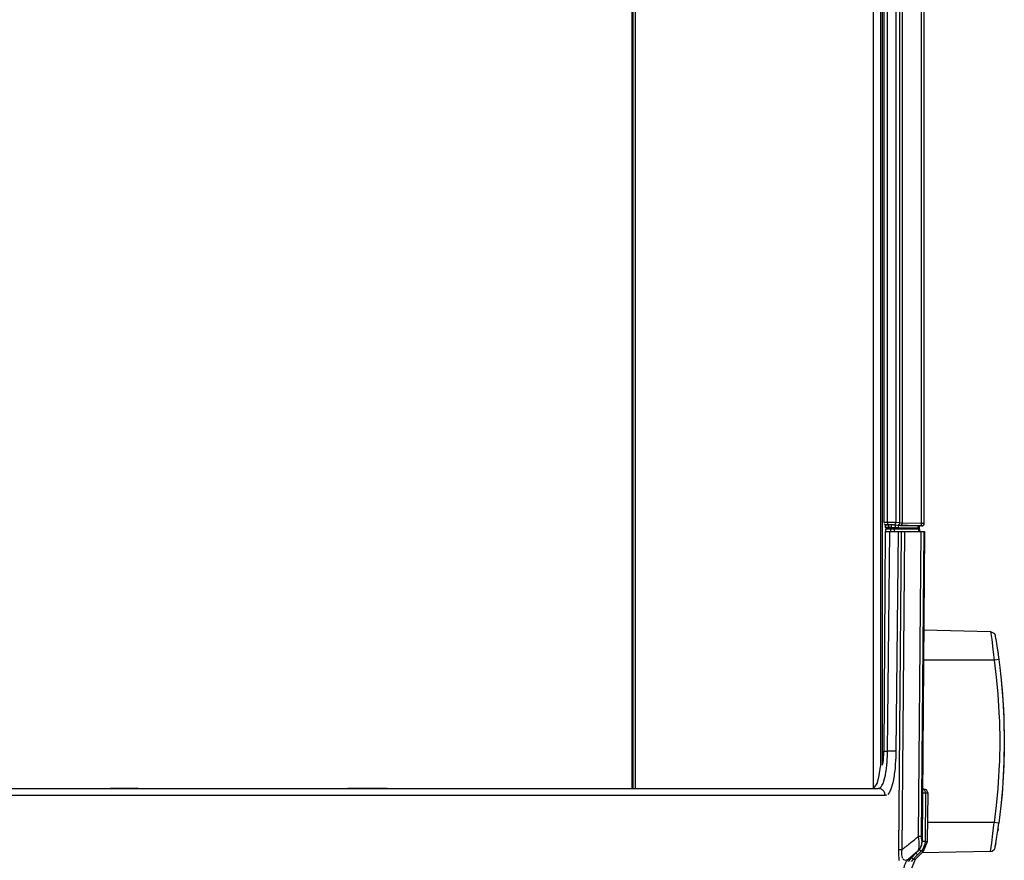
# Model space of a CAD drawing. Header units: millimetres. Extents: x -910 to -407, y -230 to 330.
# Tile 10 of 22: x -663 to -454, y -141 to 38. Entities that reach past the tile are written whole.
import ezdxf

# ---------------------------------------------------------------- set-up
doc = ezdxf.new("R2010")
doc.units = ezdxf.units.MM

# ---------------------------------------------------------------- blocks, each defined once
blk = doc.blocks.new('Deckelprofil__70', base_point=(-742.22, -125.51))
at = {"color": 1, "linetype": 'Continuous'}
blk.add_line((-532.74, -125.51), (-532.74, 68.09), dxfattribs=at)
at = {"color": 7, "linetype": 'Continuous'}
blk.add_line((-532.74, -125.51), (-532.74, 68.09), dxfattribs=at)
blk = doc.blocks.new('Frontteil__71', base_point=(-804.99, -150.51))
at = {"color": 7, "linetype": 'Continuous'}
for p, q in [((-479.07, -71.01), (-479.35, -117.58)), ((-479.07, -71.01), (-478.08, -71.01)), ((-477.84, -70.51), (-478.88, -70.51)), ((-478.88, -71.01), (-478.88, -70.51)), ((-478.08, -71.01), (-476.29, -71.01)), ((-477.84, -71.01), (-477.84, -70.51)), ((-477.04, -70.51), (-477.84, -70.51)), ((-477.04, -71.01), (-477.04, -70.51)), ((-471.92, -70.51), (-477.04, -70.51)), ((-476.29, -71.01), (-475.6, -71.01)), ((-475.6, -71.01), (-474.97, -71.01)), ((-474.97, -71.01), (-471.43, -71.01)), ((-471.92, -71.01), (-471.92, -70.51)), ((-471.72, -70.51), (-471.92, -70.51)), ((-471.72, -71.01), (-471.72, -70.51)), ((-471.43, -71.01), (-470.86, -71.01)), ((-470.69, -71.01), (-471.22, -136.73)), ((-470.86, -71.01), (-470.69, -71.01)), ((-479.41, -119.44), (-479.38, -119.01)), ((-479.38, -119.01), (-479.36, -118.3)), ((-479.36, -118.3), (-479.35, -117.58)), ((-480.3, -122.75), (-480.02, -120.82)), ((-479.73, -120.59), (-479.63, -120.42)), ((-479.63, -120.42), (-479.57, -120.25)), ((-479.57, -120.25), (-479.49, -119.97)), ((-479.49, -119.97), (-479.41, -119.44)), ((-480.71, -124.24), (-480.3, -122.75)), ((-481.43, -125.39), (-481.21, -125.19)), ((-481.21, -125.19), (-480.78, -124.44)), ((-480.78, -124.44), (-480.71, -124.24)), ((-664.22, -125.51), (-657.64, -125.51)), ((-664.22, -125.51), (-657.64, -125.51)), ((-657.64, -125.51), (-650.9, -125.51)), ((-650.9, -125.51), (-643.4, -125.51)), ((-643.4, -125.51), (-637.48, -125.51)), ((-637.48, -125.51), (-643.4, -125.51)), ((-637.48, -125.51), (-631.56, -125.51)), ((-637.48, -125.51), (-631.56, -125.51)), ((-631.56, -125.51), (-624.06, -125.51)), ((-624.06, -125.51), (-617.32, -125.51)), ((-617.32, -125.51), (-612.55, -125.51)), ((-617.32, -125.51), (-612.55, -125.51)), ((-612.55, -125.51), (-610.73, -125.51)), ((-612.55, -125.51), (-610.73, -125.51)), ((-610.73, -125.51), (-601.46, -125.51)), ((-610.73, -125.51), (-601.46, -125.51)), ((-601.46, -125.51), (-597.59, -125.51)), ((-597.59, -125.51), (-593.07, -125.51)), ((-593.07, -125.51), (-584.72, -125.51)), ((-584.72, -125.51), (-593.07, -125.51)), ((-584.72, -125.51), (-579.13, -125.51)), ((-584.72, -125.51), (-579.13, -125.51)), ((-579.13, -125.51), (-572.21, -125.51)), ((-572.21, -125.51), (-527.43, -125.51)), ((-527.43, -125.51), (-525.48, -125.51)), ((-525.48, -125.51), (-517.93, -125.51)), ((-517.93, -125.51), (-509.25, -125.51)), ((-509.25, -125.51), (-508.45, -125.51)), ((-508.45, -125.51), (-501.45, -125.51)), ((-501.45, -125.51), (-480.51, -125.51)), ((-481.78, -125.51), (-481.43, -125.39)), ((-470.26, -125.8), (-471.1, -125.58)), ((-469.96, -126.52), (-470.26, -125.8)), ((-470.05, -136.73), (-469.96, -126.52)), ((-470.93, -138.82), (-470.05, -136.73)), ((-472.09, -138.82), (-473.76, -140.5)), ((-472.61, -140.5), (-471.22, -139.12)), ((-471.22, -139.12), (-470.93, -138.82)), ((-470.93, -138.82), (-471.22, -138.82)), ((-473.76, -140.5), (-474.18, -141.02)), ((-473.63, -142.94), (-472.61, -140.5))]:
    blk.add_line(p, q, dxfattribs=at)
at = {"color": 1, "linetype": 'Continuous'}
for p, q in [((-478.56, -117.58), (-478.08, -71.01)), ((-476.29, -71.01), (-476.77, -117.61)), ((-476.16, -138.52), (-475.6, -71.01)), ((-474.97, -71.01), (-475.52, -138.52)), ((-471.97, -135.65), (-471.43, -71.01)), ((-470.86, -71.01), (-471.4, -135.65)), ((-479.35, -117.58), (-478.56, -117.58)), ((-478.61, -119.14), (-478.59, -118.83)), ((-478.59, -118.83), (-478.56, -117.58)), ((-476.77, -117.61), (-476.81, -119.1)), ((-478.85, -121.74), (-478.71, -120.63)), ((-478.71, -120.63), (-478.68, -120.25)), ((-478.68, -120.25), (-478.66, -120.05)), ((-478.66, -120.05), (-478.61, -119.14)), ((-476.9, -120.55), (-476.96, -121.23)), ((-476.83, -119.46), (-476.9, -120.55)), ((-476.81, -119.1), (-476.83, -119.46)), ((-479.39, -124.18), (-479, -122.66)), ((-479, -122.66), (-478.88, -122)), ((-478.88, -122), (-478.85, -121.74)), ((-477.16, -122.85), (-477.43, -124.28)), ((-477.12, -122.56), (-477.16, -122.85)), ((-476.96, -121.23), (-477.12, -122.56)), ((-480.18, -125.41), (-479.87, -125.13)), ((-479.87, -125.13), (-479.73, -124.91)), ((-479.73, -124.91), (-479.49, -124.44)), ((-479.49, -124.44), (-479.39, -124.18)), ((-477.43, -124.28), (-477.76, -125.45)), ((-479.06, -127.02), (-795.9, -127.02)), ((-480.51, -125.51), (-480.18, -125.41)), ((-478.68, -126.91), (-479.06, -127.02)), ((-478.32, -126.57), (-478.51, -126.77)), ((-478.15, -126.31), (-478.32, -126.57)), ((-477.84, -125.65), (-478.15, -126.31)), ((-477.76, -125.45), (-477.84, -125.65)), ((-470.47, -126.52), (-470.56, -136.73)), ((-469.96, -126.52), (-470.47, -126.52)), ((-471.85, -136.73), (-471.97, -135.65)), ((-471.4, -135.65), (-471.4, -135.88)), ((-471.92, -138.36), (-471.84, -137.82)), ((-471.83, -137.66), (-471.85, -136.73)), ((-471.84, -137.82), (-471.83, -137.66)), ((-471.4, -135.88), (-471.39, -136.09)), ((-471.39, -136.09), (-471.37, -136.37)), ((-471.37, -136.37), (-471.22, -136.73)), ((-470.62, -137.31), (-471.07, -138.38)), ((-470.56, -136.73), (-470.62, -137.31)), ((-470.56, -136.73), (-470.05, -136.73)), ((-476.15, -139.46), (-476.16, -138.52)), ((-476.14, -139.65), (-476.15, -139.46)), ((-476.1, -140.35), (-476.14, -139.65)), ((-475.57, -138.91), (-475.59, -139.25)), ((-475.59, -139.25), (-475.59, -139.55)), ((-475.59, -139.55), (-475.48, -140.17)), ((-475.52, -138.52), (-475.57, -138.91)), ((-472.09, -138.82), (-473.62, -140.08)), ((-472.18, -139.56), (-473.12, -140.5)), ((-471.44, -138.82), (-472.18, -139.56)), ((-472.09, -138.82), (-471.92, -138.36)), ((-471.07, -138.38), (-471.44, -138.82)), ((-471.22, -138.82), (-471.44, -138.82)), ((-470.93, -138.82), (-471.22, -138.82)), ((-476.07, -140.68), (-476.1, -140.35)), ((-476.04, -140.88), (-476.07, -140.68)), ((-475.48, -140.17), (-475.42, -140.3)), ((-475.33, -140.44), (-475.17, -140.59)), ((-475.17, -140.59), (-474.7, -140.69)), ((-474.7, -140.69), (-474.13, -140.5)), ((-473.62, -140.08), (-474.13, -140.5)), ((-474.13, -140.5), (-473.76, -140.5)), ((-473.12, -140.5), (-473.55, -141.02)), ((-473.12, -140.5), (-472.61, -140.5))]:
    blk.add_line(p, q, dxfattribs=at)
for points, knots in [([(-476.77, -117.61), (-476.81, -117.61), (-476.93, -117.6), (-477.14, -117.6), (-477.44, -117.59), (-477.79, -117.59), (-478.17, -117.58), (-478.43, -117.58), (-478.56, -117.58)], [0, 0, 0, 0, 0.109064, 0.350189, 0.648232, 1.002697, 1.389225, 1.781255, 1.781255, 1.781255, 1.781255]), ([(-479.06, -127.02), (-479.07, -126.9), (-479.08, -126.66), (-479.21, -126.31), (-479.42, -126), (-479.69, -125.76), (-480.01, -125.58), (-480.24, -125.54), (-480.36, -125.52)], [0, 0, 0, 0, 0.367448, 0.733531, 1.097142, 1.457742, 1.815502, 2.171277, 2.171277, 2.171277, 2.171277]), ([(-470.47, -126.52), (-470.48, -126.52), (-470.53, -126.52), (-470.67, -126.52), (-470.9, -126.51), (-471.08, -126.51), (-471.18, -126.51)], [0, 0, 0, 0, 0.0211438, 0.1691507, 0.426572, 0.7076591, 0.7076591, 0.7076591, 0.7076591]), ([(-470.47, -126.52), (-470.48, -126.42), (-470.49, -126.22), (-470.63, -125.95), (-470.83, -125.72), (-471.01, -125.63), (-471.1, -125.58)], [0, 0, 0, 0, 0.298766, 0.597386, 0.895759, 1.193872, 1.193872, 1.193872, 1.193872]), ([(-475.52, -138.52), (-474.93, -138.05), (-473.73, -137.1), (-472.56, -136.13), (-471.97, -135.65)], [0, 0, 0, 0, 2.277045, 4.567996, 4.567996, 4.567996, 4.567996]), ([(-471.97, -135.65), (-471.87, -135.65), (-471.68, -135.65), (-471.49, -135.65), (-471.4, -135.65)], [0, 0, 0, 0, 0.2959814, 0.5689169, 0.5689169, 0.5689169, 0.5689169]), ([(-472.09, -138.82), (-471.98, -138.69), (-471.73, -138.4), (-471.44, -137.89), (-471.26, -137.31), (-471.23, -136.91), (-471.22, -136.73)], [0, 0, 0, 0, 0.519528, 1.136963, 1.761306, 2.31922, 2.31922, 2.31922, 2.31922]), ([(-470.56, -136.73), (-470.57, -136.73), (-470.63, -136.73), (-470.77, -136.72), (-470.98, -136.72), (-471.14, -136.73), (-471.22, -136.73)], [0, 0, 0, 0, 0.0211116, 0.1688926, 0.4194739, 0.6545088, 0.6545088, 0.6545088, 0.6545088]), ([(-475.52, -138.52), (-475.63, -138.52), (-475.84, -138.52), (-476.05, -138.52), (-476.16, -138.52)], [0, 0, 0, 0, 0.3211013, 0.6372912, 0.6372912, 0.6372912, 0.6372912]), ([(-472.49, -139.26), (-472.46, -139.29), (-472.38, -139.37), (-472.28, -139.46), (-472.21, -139.54), (-472.19, -139.56), (-472.18, -139.56)], [0, 0, 0, 0, 0.1296957, 0.3355462, 0.4243954, 0.4370882, 0.4370882, 0.4370882, 0.4370882]), ([(-471.44, -138.82), (-471.44, -138.82), (-471.47, -138.79), (-471.52, -138.74), (-471.63, -138.63), (-471.72, -138.54), (-471.77, -138.49)], [0, 0, 0, 0, 0.0136073, 0.1088584, 0.2354797, 0.4686831, 0.4686831, 0.4686831, 0.4686831]), ([(-474.13, -140.5), (-474.28, -140.67), (-474.58, -141.01), (-474.9, -141.61), (-475.11, -142.26), (-475.13, -142.72), (-475.15, -142.94)], [0, 0, 0, 0, 0.675991, 1.353102, 2.031076, 2.709527, 2.709527, 2.709527, 2.709527]), ([(-473.45, -140.18), (-473.42, -140.21), (-473.34, -140.3), (-473.23, -140.4), (-473.15, -140.47), (-473.12, -140.5), (-473.12, -140.5)], [0, 0, 0, 0, 0.1365795, 0.3534393, 0.4471171, 0.4604996, 0.4604996, 0.4604996, 0.4604996])]:
    blk.add_open_spline(points, degree=3, knots=knots, dxfattribs=at)
at = {"color": 7, "linetype": 'Continuous'}
for points, knots in [([(-480.36, -125.52), (-480.4, -125.52), (-480.45, -125.51), (-480.5, -125.51), (-480.51, -125.51)], [0, 0, 0, 0, 0.1335765, 0.1526588, 0.1526588, 0.1526588, 0.1526588]), ([(-471.9, -138.62), (-471.79, -138.46), (-471.57, -138.16), (-471.36, -137.68), (-471.24, -137.21), (-471.23, -136.89), (-471.22, -136.73)], [0, 0, 0, 0, 0.597804, 1.092352, 1.570464, 2.048787, 2.048787, 2.048787, 2.048787])]:
    blk.add_open_spline(points, degree=3, knots=knots, dxfattribs=at)
blk.add_open_spline([(-472.09, -138.82), (-472.06, -138.79), (-472, -138.72), (-471.93, -138.66), (-471.9, -138.62)], degree=3, dxfattribs=at)
blk = doc.blocks.new('Seitenteil_links__74', base_point=(-479.95, -120.79))
at = {"color": 1, "linetype": 'Continuous'}
for p, q in [((-479.95, -120.79), (-479.95, 68.09)), ((-479.65, -120.45), (-479.65, 68.09)), ((-478.34, -70.51), (-478.34, -70.21))]:
    blk.add_line(p, q, dxfattribs=at)
at = {"color": 7, "linetype": 'Continuous'}
for p, q in [((-478.34, -70.51), (-478.34, -70.21)), ((-473.82, -70.51), (-473.82, -70.32)), ((-473.67, -70.51), (-473.67, -70.32))]:
    blk.add_line(p, q, dxfattribs=at)
blk = doc.blocks.new('Seitenteil-links-kpl___75', base_point=(-479.95, -120.79))
blk.add_blockref('Seitenteil_links__74', (-479.95, -120.79))
blk = doc.blocks.new('Deckelprofil_seitlich_1__76', base_point=(-532.48, -125.51))
at = {"color": 1, "linetype": 'Continuous'}
for p, q in [((-532.48, -125.51), (-532.48, 68.09)), ((-532.06, 68.09), (-532.06, -125.51)), ((-481.51, -125.42), (-481.51, 68.09))]:
    blk.add_line(p, q, dxfattribs=at)
at = {"color": 7, "linetype": 'Continuous'}
blk.add_line((-481.51, -125.42), (-481.51, 68.09), dxfattribs=at)
blk = doc.blocks.new('Dekorleiste_2__77', base_point=(-473.67, -70.32))
at = {"color": 7, "linetype": 'Continuous'}
for p, q in [((-473.67, -70.32), (-471.89, -70.32)), ((-471.32, -69.82), (-471.89, -69.82))]:
    blk.add_line(p, q, dxfattribs=at)
blk = doc.blocks.new('Dekorleiste_1__79', base_point=(-479.24, -70.32))
at = {"color": 7, "linetype": 'Continuous'}
for p, q in [((-479.24, -69.12), (-479.24, 68.09)), ((-470.76, -69.31), (-470.76, 68.09)), ((-479.24, -69.12), (-479.24, -69.26)), ((-479.23, -69.39), (-479.2, -69.54)), ((-478.35, -69.63), (-479.07, -69.63)), ((-479.07, -69.63), (-479.07, -70.13)), ((-478.35, -70.13), (-479.07, -70.13)), ((-479.07, -70.13), (-477.19, -70.32)), ((-478.1, -69.62), (-478.35, -69.63)), ((-478.21, -70.13), (-478.35, -70.13)), ((-477.97, -70.13), (-478.21, -70.13)), ((-477.76, -69.62), (-478.1, -69.62)), ((-477.75, -70.13), (-477.97, -70.13)), ((-476.94, -69.7), (-477.76, -69.62)), ((-476.94, -70.2), (-477.75, -70.13)), ((-477.19, -70.32), (-474.63, -70.32)), ((-476.67, -69.71), (-476.94, -69.7)), ((-476.67, -70.21), (-476.94, -70.2)), ((-476.27, -69.67), (-476.67, -69.71)), ((-476.23, -70.23), (-476.67, -70.21)), ((-472.13, -69.81), (-476.27, -69.67)), ((-472.13, -70.31), (-476.23, -70.23)), ((-474.63, -70.32), (-471.83, -70.31)), ((-471.99, -69.82), (-472.13, -69.81)), ((-471.99, -70.32), (-472.13, -70.31)), ((-471.83, -69.81), (-471.83, -70.31)), ((-471.32, -69.82), (-471.83, -69.81)), ((-471.83, -70.31), (-471.83, -69.81)), ((-471.07, -69.79), (-471.32, -69.82)), ((-471.07, -69.79), (-470.89, -69.69))]:
    blk.add_line(p, q, dxfattribs=at)
at = {"color": 1, "linetype": 'Continuous'}
for p, q in [((-478.55, -69.12), (-478.55, 68.09)), ((-476.77, 68.09), (-476.77, -69.13)), ((-475.96, -69.2), (-475.96, 68.09)), ((-475.43, 68.09), (-475.43, -69.22)), ((-471.33, -69.31), (-471.33, 68.09)), ((-470.76, -69.31), (-470.76, 68.09)), ((-470.76, -69.31), (-470.76, 68.09)), ((-478.55, -69.12), (-479.24, -69.12)), ((-479.07, -69.63), (-478.48, -69.59)), ((-477.67, -69.12), (-478.55, -69.12)), ((-478.35, -69.63), (-478.35, -70.13)), ((-477.76, -69.62), (-477.75, -70.13)), ((-476.92, -69.12), (-477.67, -69.12)), ((-477.26, -69.63), (-476.44, -69.7)), ((-476.94, -69.7), (-476.94, -70.2)), ((-476.77, -69.13), (-476.92, -69.12)), ((-475.96, -69.2), (-476.77, -69.13)), ((-476.27, -69.67), (-476.23, -70.23)), ((-475.83, -69.72), (-471.83, -69.81)), ((-475.43, -69.22), (-475.76, -69.21)), ((-471.33, -69.31), (-475.43, -69.22)), ((-472.13, -69.81), (-472.13, -70.31)), ((-471.83, -69.81), (-471.83, -70.31)), ((-470.76, -69.31), (-471.33, -69.31))]:
    blk.add_line(p, q, dxfattribs=at)
for points, knots in [([(-478.55, -69.12), (-478.55, -69.15), (-478.55, -69.23), (-478.54, -69.34), (-478.53, -69.44), (-478.51, -69.51), (-478.49, -69.56), (-478.48, -69.59), (-478.48, -69.59)], [0, 0, 0, 0, 0.0955544, 0.2479882, 0.3242441, 0.4027445, 0.471857, 0.4817303, 0.4817303, 0.4817303, 0.4817303]), ([(-477.26, -69.63), (-477.27, -69.63), (-477.33, -69.63), (-477.47, -69.62), (-477.69, -69.62), (-477.95, -69.61), (-478.21, -69.62), (-478.39, -69.6), (-478.48, -69.59)], [0, 0, 0, 0, 0.022029, 0.176234, 0.426172, 0.669167, 0.956387, 1.223216, 1.223216, 1.223216, 1.223216]), ([(-477.26, -69.63), (-477.23, -69.62), (-477.15, -69.61), (-477.04, -69.58), (-476.93, -69.5), (-476.85, -69.39), (-476.8, -69.26), (-476.78, -69.16), (-476.77, -69.13)], [0, 0, 0, 0, 0.0955568, 0.2532969, 0.343642, 0.4673126, 0.6630846, 0.7652155, 0.7652155, 0.7652155, 0.7652155]), ([(-476.44, -69.7), (-476.41, -69.69), (-476.33, -69.68), (-476.22, -69.64), (-476.11, -69.57), (-476.04, -69.46), (-475.98, -69.33), (-475.96, -69.23), (-475.96, -69.2)], [0, 0, 0, 0, 0.0955568, 0.2532969, 0.343642, 0.4673126, 0.6630846, 0.7652155, 0.7652155, 0.7652155, 0.7652155]), ([(-476.44, -69.7), (-476.34, -69.67), (-476.13, -69.61), (-475.93, -69.68), (-475.83, -69.72)], [0, 0, 0, 0, 0.3165974, 0.6284472, 0.6284472, 0.6284472, 0.6284472]), ([(-475.83, -69.72), (-475.81, -69.71), (-475.76, -69.7), (-475.67, -69.7), (-475.59, -69.59), (-475.49, -69.5), (-475.44, -69.36), (-475.43, -69.27), (-475.43, -69.22)], [0, 0, 0, 0, 0.0702837, 0.1405674, 0.2644534, 0.4478952, 0.5416427, 0.7034441, 0.7034441, 0.7034441, 0.7034441]), ([(-471.83, -69.81), (-471.78, -69.81), (-471.68, -69.82), (-471.56, -69.75), (-471.46, -69.69), (-471.39, -69.57), (-471.35, -69.44), (-471.33, -69.34), (-471.33, -69.31)], [0, 0, 0, 0, 0.1668422, 0.2830985, 0.3930093, 0.5126447, 0.7031076, 0.8042215, 0.8042215, 0.8042215, 0.8042215]), ([(-471.32, -69.82), (-471.42, -69.82), (-471.59, -69.81), (-471.76, -69.81), (-471.83, -69.81)], [0, 0, 0, 0, 0.2967903, 0.51336, 0.51336, 0.51336, 0.51336]), ([(-471.07, -69.79), (-471.07, -69.78), (-471.02, -69.74), (-470.89, -69.64), (-470.78, -69.48), (-470.76, -69.36), (-470.76, -69.31)], [0, 0, 0, 0, 0.0256157, 0.2049258, 0.4649558, 0.5864796, 0.5864796, 0.5864796, 0.5864796]), ([(-471.07, -69.79), (-471.07, -69.78), (-471.02, -69.74), (-470.89, -69.64), (-470.78, -69.48), (-470.76, -69.36), (-470.76, -69.31)], [0, 0, 0, 0, 0.0256157, 0.2049258, 0.4649558, 0.5864796, 0.5864796, 0.5864796, 0.5864796])]:
    blk.add_open_spline(points, degree=3, knots=knots, dxfattribs=at)
at = {"color": 7, "linetype": 'Continuous'}
for points, knots in [([(-471.32, -69.82), (-471.31, -69.82), (-471.23, -69.81), (-471.15, -69.8), (-471.07, -69.79)], [0, 0, 0, 0, 0.0310097, 0.2480778, 0.2480778, 0.2480778, 0.2480778]), ([(-471.07, -69.79), (-471.04, -69.77), (-470.95, -69.72), (-470.81, -69.62), (-470.77, -69.45), (-470.76, -69.35), (-470.76, -69.31)], [0, 0, 0, 0, 0.1171181, 0.3092382, 0.495864, 0.6097784, 0.6097784, 0.6097784, 0.6097784])]:
    blk.add_open_spline(points, degree=3, knots=knots, dxfattribs=at)
blk = doc.blocks.new('Fokusknopf__116', base_point=(-471.26, -139.15))
at = {"color": 7, "linetype": 'Continuous'}
for p, q in [((-470.86, -91.88), (-456.7, -92.25)), ((-456.7, -92.25), (-455.86, -92.64)), ((-455.86, -92.64), (-455.74, -93.03)), ((-455.74, -93.03), (-455.7, -93.25)), ((-455.74, -93.03), (-455.7, -93.25)), ((-455.7, -93.25), (-455.6, -93.84)), ((-455.7, -93.25), (-455.64, -93.62)), ((-455.64, -93.62), (-455.6, -93.84)), ((-455.6, -93.84), (-455.36, -95.29)), ((-455.36, -95.29), (-455.22, -96.19)), ((-455.22, -96.19), (-455.17, -96.56)), ((-455.17, -96.56), (-455.14, -96.77)), ((-455.17, -96.56), (-455.11, -96.92)), ((-455.14, -96.77), (-455.11, -96.92)), ((-455.11, -96.92), (-455.08, -97.17)), ((-455.08, -97.17), (-454.94, -98.18)), ((-454.94, -98.18), (-454.73, -99.84)), ((-454.94, -98.18), (-454.73, -99.84)), ((-454.73, -99.84), (-454.5, -101.85)), ((-454.73, -99.84), (-454.5, -101.85)), ((-454.5, -101.85), (-454.43, -102.49)), ((-454.5, -101.85), (-454.43, -102.49)), ((-454.43, -102.49), (-454.16, -105.53)), ((-454.43, -102.49), (-454.07, -106.81)), ((-454.16, -105.53), (-454.07, -106.81)), ((-454.07, -106.81), (-453.95, -108.78)), ((-454.07, -106.81), (-453.88, -110.52)), ((-453.95, -108.78), (-453.88, -110.52)), ((-453.88, -110.52), (-453.85, -111.16)), ((-453.88, -110.52), (-453.78, -115.51)), ((-453.85, -111.16), (-453.78, -115.51)), ((-453.78, -115.51), (-453.85, -119.87)), ((-453.78, -115.51), (-453.8, -117.76)), ((-453.8, -117.76), (-453.85, -119.87)), ((-453.85, -119.87), (-454.07, -124.21)), ((-453.88, -120.5), (-454.07, -124.21)), ((-453.85, -119.87), (-453.88, -120.5)), ((-454.07, -124.21), (-454.16, -125.49)), ((-454.07, -124.21), (-454.16, -125.49)), ((-454.16, -125.49), (-454.43, -128.54)), ((-454.26, -126.72), (-454.43, -128.54)), ((-454.16, -125.49), (-454.26, -126.72)), ((-454.5, -129.18), (-454.94, -132.84)), ((-454.5, -129.18), (-454.94, -132.84)), ((-454.43, -128.54), (-454.5, -129.18)), ((-454.43, -128.54), (-454.5, -129.18)), ((-455.08, -133.86), (-454.94, -132.84)), ((-455.6, -137.18), (-455.36, -135.73)), ((-455.36, -135.73), (-455.22, -134.83)), ((-455.22, -134.83), (-455.17, -134.46)), ((-455.11, -134.1), (-455.17, -134.46)), ((-455.17, -134.46), (-455.14, -134.25)), ((-455.14, -134.25), (-455.11, -134.1)), ((-455.11, -134.1), (-455.08, -133.86)), ((-455.75, -138.07), (-455.7, -137.77)), ((-455.75, -138.07), (-455.7, -137.77)), ((-455.7, -137.77), (-455.6, -137.18)), ((-455.6, -137.18), (-455.7, -137.77)), ((-456.72, -138.9), (-471.26, -139.15)), ((-456.72, -138.9), (-456.39, -138.84)), ((-456.39, -138.84), (-455.86, -138.38)), ((-455.86, -138.38), (-455.75, -138.07))]:
    blk.add_line(p, q, dxfattribs=at)
at = {"color": 1, "linetype": 'Continuous'}
for p, q in [((-456.7, -92.25), (-456.46, -93.95)), ((-456.46, -93.95), (-456.19, -95.96)), ((-456.19, -95.96), (-456.04, -97.18)), ((-456.04, -97.18), (-455.91, -98.31)), ((-455.91, -98.31), (-470.91, -98.31)), ((-455.38, -98.24), (-455.91, -98.31)), ((-455.91, -98.31), (-455.48, -101.91)), ((-454.94, -98.18), (-455.38, -98.24)), ((-455.48, -101.91), (-455.41, -102.59)), ((-455.41, -102.59), (-455.15, -105.53)), ((-455.15, -105.53), (-455.05, -106.88)), ((-455.05, -106.88), (-454.86, -110.52)), ((-454.86, -110.52), (-454.83, -111.19)), ((-454.83, -111.19), (-454.76, -115.51)), ((-454.76, -115.51), (-454.83, -119.83)), ((-454.86, -120.5), (-455.05, -124.14)), ((-454.83, -119.83), (-454.86, -120.5)), ((-455.05, -124.14), (-455.15, -125.49)), ((-455.15, -125.49), (-455.41, -128.44)), ((-455.48, -129.11), (-455.91, -132.71)), ((-455.41, -128.44), (-455.48, -129.11)), ((-455.91, -132.71), (-470.02, -132.71)), ((-456.04, -133.84), (-455.91, -132.71)), ((-454.94, -132.84), (-455.91, -132.71)), ((-456.46, -137.07), (-456.19, -135.07)), ((-456.19, -135.07), (-456.04, -133.84)), ((-456.72, -138.9), (-456.46, -137.07))]:
    blk.add_line(p, q, dxfattribs=at)
blk = doc.blocks.new('Fokusknopf-montiert_2__117', base_point=(-471.26, -139.15))
blk.add_blockref('Fokusknopf__116', (-471.26, -139.15))
blk = doc.blocks.new('Gehaeuse_kpl__118', base_point=(-816.58, -229.95))
for name, p in [('Deckelprofil__70', (-742.22, -125.51)), ('Deckelprofil_seitlich_1__76', (-532.48, -125.51)), ('Seitenteil-links-kpl___75', (-479.95, -120.79)), ('Dekorleiste_1__79', (-479.24, -70.32)), ('Frontteil__71', (-804.99, -150.51)), ('Dekorleiste_2__77', (-473.67, -70.32)), ('Fokusknopf-montiert_2__117', (-471.26, -139.15))]:
    blk.add_blockref(name, p)
blk = doc.blocks.new('L10-für-dxf-Internet__119', base_point=(-909.92, -229.95))
blk.add_blockref('Gehaeuse_kpl__118', (-816.58, -229.95))
blk = doc.blocks.new('DrfsichtA', base_point=(-462, 100))
blk.add_blockref('L10-für-dxf-Internet__119', (-909.92, -229.95))

msp = doc.modelspace()

# ---------------------------------------------------------------- block references
msp.add_blockref('DrfsichtA', (-462, 100))

doc.saveas('drawing.dxf')
